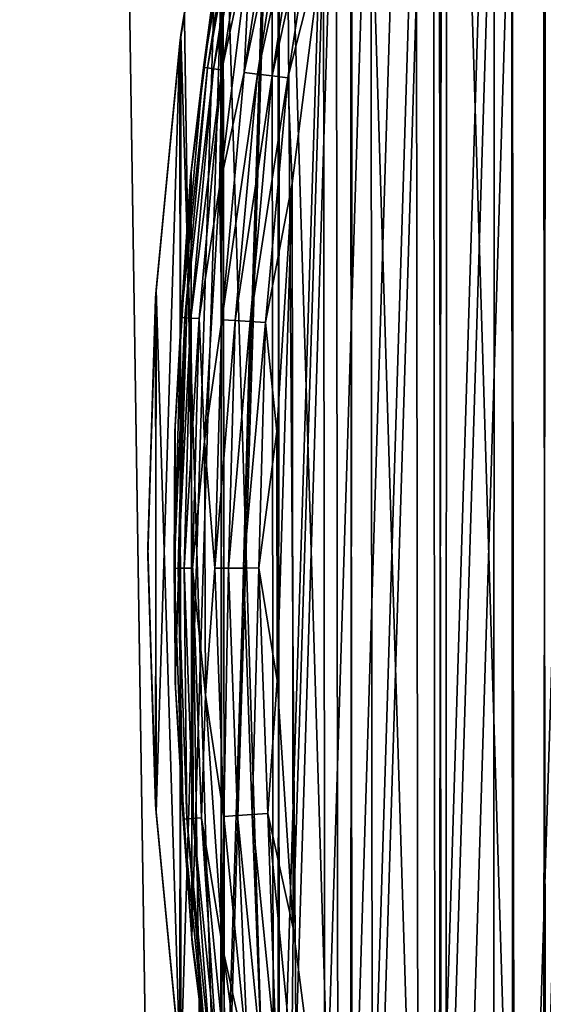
# Model space of a CAD drawing. Header units: millimetres. Extents: x -400 to 400, y -400 to 400.
# Tile 17 of 95: x -82 to -71, y -9 to 10. Entities that reach past the tile are written whole.
import ezdxf

# ---------------------------------------------------------------- set-up
doc = ezdxf.new("R2010")
doc.units = ezdxf.units.MM
doc.header["$LTSCALE"] = 52.148148
for name, color, linetype in [('1', 7, 'CONTINUOUS'), ('17', 7, 'CONTINUOUS'), ('2', 7, 'CONTINUOUS'), ('21', 7, 'CONTINUOUS'), ('22', 7, 'CONTINUOUS'), ('38', 7, 'CONTINUOUS'), ('39', 7, 'CONTINUOUS'), ('40', 7, 'CONTINUOUS'), ('43', 7, 'CONTINUOUS'), ('45', 7, 'CONTINUOUS')]:
    doc.layers.add(name, color=color, linetype=linetype)

msp = doc.modelspace()

# ---------------------------------------------------------------- linework, layer by layer
at = {"layer": '1', "color": 253, "linetype": 'Continuous', "true_color": 0x9ca8ab}
for points in [[(-73.072, 393.269, -2.674), (-61.08, -395.309, -1.866), (-67.019, 394.347, -2.249), (-73.072, 393.269, -2.674)], [(-79.119, 392.095, -3.136), (-73.182, -393.248, -2.68), (-73.072, 393.269, -2.674), (-79.119, 392.095, -3.136)], [(-73.182, -393.248, -2.68), (-61.08, -395.309, -1.866), (-73.072, 393.269, -2.674), (-73.182, -393.248, -2.68)], [(-85.157, 390.827, -3.634), (-73.182, -393.248, -2.68), (-79.119, 392.095, -3.136), (-85.157, 390.827, -3.634)], [(-85.235, -390.813, -3.638), (-73.182, -393.248, -2.68), (-85.157, 390.827, -3.634), (-85.235, -390.813, -3.638)]]:
    msp.add_3dface(points, dxfattribs=at)
at = {"layer": '17', "color": 253, "linetype": 'Continuous', "true_color": 0x9ca8ab}
for points in [[(-78.344, 10.148, 472.043), (-77.531, 15.146, 472.043), (-77.565, 14.973, 470.543), (-78.344, 10.148, 472.043)], [(-78.366, 9.983, 470.543), (-78.344, 10.148, 472.043), (-77.565, 14.973, 470.543), (-78.366, 9.983, 470.543)], [(-78.832, 5.138, 472.043), (-78.344, 10.148, 472.043), (-78.366, 9.983, 470.543), (-78.832, 5.138, 472.043)], [(-78.842, 4.977, 470.543), (-78.832, 5.138, 472.043), (-78.366, 9.983, 470.543), (-78.842, 4.977, 470.543)], [(-78.997, 0.08, 472.043), (-78.832, 5.138, 472.043), (-78.842, 4.977, 470.543), (-78.997, 0.08, 472.043)], [(-78.997, -0.08, 470.543), (-78.997, 0.08, 472.043), (-78.842, 4.977, 470.543), (-78.997, -0.08, 470.543)], [(-78.842, -4.977, 472.043), (-78.997, 0.08, 472.043), (-78.997, -0.08, 470.543), (-78.842, -4.977, 472.043)], [(-78.832, -5.138, 470.543), (-78.842, -4.977, 472.043), (-78.997, -0.08, 470.543), (-78.832, -5.138, 470.543)], [(-78.366, -9.983, 472.043), (-78.842, -4.977, 472.043), (-78.832, -5.138, 470.543), (-78.366, -9.983, 472.043)], [(-78.344, -10.148, 470.543), (-78.366, -9.983, 472.043), (-78.832, -5.138, 470.543), (-78.344, -10.148, 470.543)]]:
    msp.add_3dface(points, dxfattribs=at)
at = {"layer": '2', "color": 253, "linetype": 'Continuous', "true_color": 0x9ca8ab}
for points in [[(-72.084, 393.428, -4.106), (-60.18, 395.429, -3.316), (-60.373, -395.406, -3.326), (-72.084, 393.428, -4.106)], [(-83.909, 391.079, -5.033), (-72.084, 393.428, -4.106), (-72.296, -393.393, -4.12), (-83.909, 391.079, -5.033)], [(-72.296, -393.393, -4.12), (-72.084, 393.428, -4.106), (-60.373, -395.406, -3.326), (-72.296, -393.393, -4.12)], [(-84.167, -391.021, -5.053), (-83.909, 391.079, -5.033), (-72.296, -393.393, -4.12), (-84.167, -391.021, -5.053)]]:
    msp.add_3dface(points, dxfattribs=at)
at = {"layer": '21', "color": 253, "linetype": 'Continuous', "true_color": 0x9ca8ab}
for points in [[(-71.142, 34.341, 472.043), (-73.205, 29.689, 472.043), (-71.247, -34.125, 472.043), (-71.142, 34.341, 472.043)], [(-71.142, 34.341, 472.043), (-71.247, -34.125, 472.043), (-68.924, -38.606, 472.043), (-71.142, 34.341, 472.043)], [(-73.205, 29.689, 472.043), (-74.962, 24.933, 472.043), (-73.289, -29.483, 472.043), (-73.205, 29.689, 472.043)], [(-73.205, 29.689, 472.043), (-73.289, -29.483, 472.043), (-71.247, -34.125, 472.043), (-73.205, 29.689, 472.043)], [(-74.962, 24.933, 472.043), (-76.4, 20.094, 472.043), (-75.026, -24.739, 472.043), (-74.962, 24.933, 472.043)], [(-74.962, 24.933, 472.043), (-75.026, -24.739, 472.043), (-73.289, -29.483, 472.043), (-74.962, 24.933, 472.043)], [(-76.4, 20.094, 472.043), (-77.531, 15.146, 472.043), (-76.448, -19.91, 472.043), (-76.4, 20.094, 472.043)], [(-76.4, 20.094, 472.043), (-76.448, -19.91, 472.043), (-75.026, -24.739, 472.043), (-76.4, 20.094, 472.043)], [(-77.531, 15.146, 472.043), (-78.344, 10.148, 472.043), (-77.565, -14.973, 472.043), (-77.531, 15.146, 472.043)], [(-77.531, 15.146, 472.043), (-77.565, -14.973, 472.043), (-76.448, -19.91, 472.043), (-77.531, 15.146, 472.043)], [(-78.344, 10.148, 472.043), (-78.832, 5.138, 472.043), (-78.366, -9.983, 472.043), (-78.344, 10.148, 472.043)], [(-78.344, 10.148, 472.043), (-78.366, -9.983, 472.043), (-77.565, -14.973, 472.043), (-78.344, 10.148, 472.043)], [(-78.832, 5.138, 472.043), (-78.997, 0.08, 472.043), (-78.842, -4.977, 472.043), (-78.832, 5.138, 472.043)], [(-78.832, 5.138, 472.043), (-78.842, -4.977, 472.043), (-78.366, -9.983, 472.043), (-78.832, 5.138, 472.043)]]:
    msp.add_3dface(points, dxfattribs=at)
at = {"layer": '22', "color": 253, "linetype": 'Continuous', "true_color": 0x9ca8ab}
for points in [[(-71.142, -34.341, 470.543), (-71.247, 34.125, 470.543), (-68.924, 38.606, 470.543), (-71.142, -34.341, 470.543)], [(-73.205, -29.689, 470.543), (-73.289, 29.483, 470.543), (-71.247, 34.125, 470.543), (-73.205, -29.689, 470.543)], [(-71.142, -34.341, 470.543), (-73.205, -29.689, 470.543), (-71.247, 34.125, 470.543), (-71.142, -34.341, 470.543)], [(-74.962, -24.933, 470.543), (-75.026, 24.739, 470.543), (-73.289, 29.483, 470.543), (-74.962, -24.933, 470.543)], [(-73.205, -29.689, 470.543), (-74.962, -24.933, 470.543), (-73.289, 29.483, 470.543), (-73.205, -29.689, 470.543)], [(-76.4, -20.094, 470.543), (-76.448, 19.91, 470.543), (-75.026, 24.739, 470.543), (-76.4, -20.094, 470.543)], [(-74.962, -24.933, 470.543), (-76.4, -20.094, 470.543), (-75.026, 24.739, 470.543), (-74.962, -24.933, 470.543)], [(-77.531, -15.146, 470.543), (-77.565, 14.973, 470.543), (-76.448, 19.91, 470.543), (-77.531, -15.146, 470.543)], [(-76.4, -20.094, 470.543), (-77.531, -15.146, 470.543), (-76.448, 19.91, 470.543), (-76.4, -20.094, 470.543)], [(-78.344, -10.148, 470.543), (-78.366, 9.983, 470.543), (-77.565, 14.973, 470.543), (-78.344, -10.148, 470.543)], [(-77.531, -15.146, 470.543), (-78.344, -10.148, 470.543), (-77.565, 14.973, 470.543), (-77.531, -15.146, 470.543)], [(-78.832, -5.138, 470.543), (-78.842, 4.977, 470.543), (-78.366, 9.983, 470.543), (-78.832, -5.138, 470.543)], [(-78.344, -10.148, 470.543), (-78.832, -5.138, 470.543), (-78.366, 9.983, 470.543), (-78.344, -10.148, 470.543)], [(-78.832, -5.138, 470.543), (-78.997, -0.08, 470.543), (-78.842, 4.977, 470.543), (-78.832, -5.138, 470.543)]]:
    msp.add_3dface(points, dxfattribs=at)
at = {"layer": '38', "linetype": 'Continuous'}
for points in [[(-71.855, 26.246, 496.043), (-71.811, -26.366, 496.043), (-70.019, 30.804, 496.043), (-71.855, 26.246, 496.043)], [(-71.811, -26.366, 496.043), (-69.976, -30.904, 496.043), (-70.019, 30.804, 496.043), (-71.811, -26.366, 496.043)], [(-73.383, 21.614, 496.043), (-73.342, -21.752, 496.043), (-71.855, 26.246, 496.043), (-73.383, 21.614, 496.043)], [(-73.342, -21.752, 496.043), (-71.811, -26.366, 496.043), (-71.855, 26.246, 496.043), (-73.342, -21.752, 496.043)], [(-74.613, 16.873, 496.043), (-74.578, -17.026, 496.043), (-73.383, 21.614, 496.043), (-74.613, 16.873, 496.043)], [(-74.578, -17.026, 496.043), (-73.342, -21.752, 496.043), (-73.383, 21.614, 496.043), (-74.578, -17.026, 496.043)], [(-75.541, 12.057, 496.043), (-75.515, -12.225, 496.043), (-74.613, 16.873, 496.043), (-75.541, 12.057, 496.043)], [(-75.515, -12.225, 496.043), (-74.578, -17.026, 496.043), (-74.613, 16.873, 496.043), (-75.515, -12.225, 496.043)], [(-76.158, 7.225, 496.043), (-76.141, -7.402, 496.043), (-75.541, 12.057, 496.043), (-76.158, 7.225, 496.043)], [(-76.141, -7.402, 496.043), (-75.515, -12.225, 496.043), (-75.541, 12.057, 496.043), (-76.141, -7.402, 496.043)], [(-76.461, 2.357, 496.043), (-76.455, -2.538, 496.043), (-76.158, 7.225, 496.043), (-76.461, 2.357, 496.043)], [(-76.455, -2.538, 496.043), (-76.141, -7.402, 496.043), (-76.158, 7.225, 496.043), (-76.455, -2.538, 496.043)]]:
    msp.add_3dface(points, dxfattribs=at)
at = {"layer": '39', "linetype": 'Continuous'}
for points in [[(-77.898, 9.505, 494.356), (-77.147, 14.378, 494.356), (-77.523, 12.348, 494.043), (-77.898, 9.505, 494.356)], [(-77.147, 14.378, 494.356), (-77.898, 9.505, 494.356), (-77.075, 14.364, 494.661), (-77.147, 14.378, 494.356)], [(-77.075, 14.364, 494.661), (-77.898, 9.505, 494.356), (-77.825, 9.497, 494.661), (-77.075, 14.364, 494.661)], [(-77.075, 14.364, 494.661), (-77.825, 9.497, 494.661), (-76.957, 14.342, 494.951), (-77.075, 14.364, 494.661)], [(-76.957, 14.342, 494.951), (-77.825, 9.497, 494.661), (-77.705, 9.482, 494.951), (-76.957, 14.342, 494.951)], [(-76.957, 14.342, 494.951), (-77.705, 9.482, 494.951), (-76.795, 14.312, 495.219), (-76.957, 14.342, 494.951)], [(-76.795, 14.312, 495.219), (-77.705, 9.482, 494.951), (-77.542, 9.462, 495.219), (-76.795, 14.312, 495.219)], [(-76.795, 14.312, 495.219), (-77.542, 9.462, 495.219), (-76.968, 12.109, 495.457), (-76.795, 14.312, 495.219)], [(-78.154, 7.362, 494.043), (-77.898, 9.505, 494.356), (-77.523, 12.348, 494.043), (-78.154, 7.362, 494.043)], [(-76.968, 12.109, 495.457), (-77.542, 9.462, 495.219), (-77.585, 7.153, 495.457), (-76.968, 12.109, 495.457)], [(-78.341, 4.595, 494.356), (-77.898, 9.505, 494.356), (-78.154, 7.362, 494.043), (-78.341, 4.595, 494.356)], [(-77.898, 9.505, 494.356), (-78.341, 4.595, 494.356), (-77.825, 9.497, 494.661), (-77.898, 9.505, 494.356)], [(-77.825, 9.497, 494.661), (-78.341, 4.595, 494.356), (-78.267, 4.591, 494.661), (-77.825, 9.497, 494.661)], [(-77.825, 9.497, 494.661), (-78.267, 4.591, 494.661), (-77.705, 9.482, 494.951), (-77.825, 9.497, 494.661)], [(-77.705, 9.482, 494.951), (-78.267, 4.591, 494.661), (-78.147, 4.584, 494.951), (-77.705, 9.482, 494.951)], [(-77.705, 9.482, 494.951), (-78.147, 4.584, 494.951), (-77.542, 9.462, 495.219), (-77.705, 9.482, 494.951)], [(-77.542, 9.462, 495.219), (-78.147, 4.584, 494.951), (-77.983, 4.574, 495.219), (-77.542, 9.462, 495.219)], [(-77.542, 9.462, 495.219), (-77.983, 4.574, 495.219), (-77.585, 7.153, 495.457), (-77.542, 9.462, 495.219)], [(-78.465, 2.346, 494.043), (-78.341, 4.595, 494.356), (-78.154, 7.362, 494.043), (-78.465, 2.346, 494.043)], [(-77.585, 7.153, 495.457), (-77.983, 4.574, 495.219), (-77.884, 2.167, 495.457), (-77.585, 7.153, 495.457)], [(-78.475, -0.333, 494.356), (-78.341, 4.595, 494.356), (-78.465, 2.346, 494.043), (-78.475, -0.333, 494.356)], [(-78.341, 4.595, 494.356), (-78.475, -0.333, 494.356), (-78.267, 4.591, 494.661), (-78.341, 4.595, 494.356)], [(-78.267, 4.591, 494.661), (-78.475, -0.333, 494.356), (-78.401, -0.332, 494.661), (-78.267, 4.591, 494.661)], [(-78.267, 4.591, 494.661), (-78.401, -0.332, 494.661), (-78.147, 4.584, 494.951), (-78.267, 4.591, 494.661)], [(-78.147, 4.584, 494.951), (-78.401, -0.332, 494.661), (-78.281, -0.332, 494.951), (-78.147, 4.584, 494.951)], [(-78.147, 4.584, 494.951), (-78.281, -0.332, 494.951), (-77.983, 4.574, 495.219), (-78.147, 4.584, 494.951)], [(-77.983, 4.574, 495.219), (-78.281, -0.332, 494.951), (-78.117, -0.331, 495.219), (-77.983, 4.574, 495.219)], [(-77.983, 4.574, 495.219), (-78.117, -0.331, 495.219), (-77.884, 2.167, 495.457), (-77.983, 4.574, 495.219)], [(-78.454, -2.679, 494.043), (-78.475, -0.333, 494.356), (-78.465, 2.346, 494.043), (-78.454, -2.679, 494.043)], [(-77.884, 2.167, 495.457), (-78.117, -0.331, 495.219), (-77.863, -2.827, 495.457), (-77.884, 2.167, 495.457)], [(-78.475, -0.333, 494.356), (-78.299, -5.259, 494.356), (-78.401, -0.332, 494.661), (-78.475, -0.333, 494.356)], [(-78.299, -5.259, 494.356), (-78.475, -0.333, 494.356), (-78.454, -2.679, 494.043), (-78.299, -5.259, 494.356)], [(-78.401, -0.332, 494.661), (-78.299, -5.259, 494.356), (-78.226, -5.255, 494.661), (-78.401, -0.332, 494.661)], [(-78.401, -0.332, 494.661), (-78.226, -5.255, 494.661), (-78.281, -0.332, 494.951), (-78.401, -0.332, 494.661)], [(-78.281, -0.332, 494.951), (-78.106, -5.247, 494.951), (-78.117, -0.331, 495.219), (-78.281, -0.332, 494.951)], [(-78.281, -0.332, 494.951), (-78.226, -5.255, 494.661), (-78.106, -5.247, 494.951), (-78.281, -0.332, 494.951)], [(-78.117, -0.331, 495.219), (-78.106, -5.247, 494.951), (-77.942, -5.236, 495.219), (-78.117, -0.331, 495.219)], [(-78.117, -0.331, 495.219), (-77.942, -5.236, 495.219), (-77.863, -2.827, 495.457), (-78.117, -0.331, 495.219)], [(-78.122, -7.693, 494.043), (-78.299, -5.259, 494.356), (-78.454, -2.679, 494.043), (-78.122, -7.693, 494.043)], [(-77.863, -2.827, 495.457), (-77.942, -5.236, 495.219), (-77.522, -7.81, 495.457), (-77.863, -2.827, 495.457)], [(-78.299, -5.259, 494.356), (-77.814, -10.166, 494.356), (-78.226, -5.255, 494.661), (-78.299, -5.259, 494.356)], [(-77.814, -10.166, 494.356), (-78.299, -5.259, 494.356), (-78.122, -7.693, 494.043), (-77.814, -10.166, 494.356)], [(-78.226, -5.255, 494.661), (-77.741, -10.156, 494.661), (-78.106, -5.247, 494.951), (-78.226, -5.255, 494.661)], [(-78.226, -5.255, 494.661), (-77.814, -10.166, 494.356), (-77.741, -10.156, 494.661), (-78.226, -5.255, 494.661)], [(-78.106, -5.247, 494.951), (-77.622, -10.14, 494.951), (-77.942, -5.236, 495.219), (-78.106, -5.247, 494.951)], [(-78.106, -5.247, 494.951), (-77.741, -10.156, 494.661), (-77.622, -10.14, 494.951), (-78.106, -5.247, 494.951)], [(-77.942, -5.236, 495.219), (-77.622, -10.14, 494.951), (-77.459, -10.119, 495.219), (-77.942, -5.236, 495.219)], [(-77.942, -5.236, 495.219), (-77.459, -10.119, 495.219), (-77.522, -7.81, 495.457), (-77.942, -5.236, 495.219)], [(-77.47, -12.676, 494.043), (-77.814, -10.166, 494.356), (-78.122, -7.693, 494.043), (-77.47, -12.676, 494.043)], [(-77.522, -7.81, 495.457), (-77.459, -10.119, 495.219), (-76.862, -12.761, 495.457), (-77.522, -7.81, 495.457)]]:
    msp.add_3dface(points, dxfattribs=at)
at = {"layer": '40', "linetype": 'Continuous'}
for points in [[(-76.361, 14.231, 495.661), (-76.968, 12.109, 495.457), (-77.104, 9.409, 495.661), (-76.361, 14.231, 495.661)], [(-76.361, 14.231, 495.661), (-77.104, 9.409, 495.661), (-76.097, 14.182, 495.825), (-76.361, 14.231, 495.661)], [(-76.097, 14.182, 495.825), (-77.104, 9.409, 495.661), (-76.838, 9.376, 495.825), (-76.097, 14.182, 495.825)], [(-76.097, 14.182, 495.825), (-76.838, 9.376, 495.825), (-75.812, 14.129, 495.945), (-76.097, 14.182, 495.825)], [(-75.812, 14.129, 495.945), (-76.838, 9.376, 495.825), (-76.55, 9.341, 495.945), (-75.812, 14.129, 495.945)], [(-75.512, 14.073, 496.018), (-75.812, 14.129, 495.945), (-76.55, 9.341, 495.945), (-75.512, 14.073, 496.018)], [(-76.246, 9.304, 496.018), (-75.512, 14.073, 496.018), (-76.55, 9.341, 495.945), (-76.246, 9.304, 496.018)], [(-76.246, 9.304, 496.018), (-75.541, 12.057, 496.043), (-75.512, 14.073, 496.018), (-76.246, 9.304, 496.018)], [(-76.968, 12.109, 495.457), (-77.585, 7.153, 495.457), (-77.104, 9.409, 495.661), (-76.968, 12.109, 495.457)], [(-76.158, 7.225, 496.043), (-75.541, 12.057, 496.043), (-76.246, 9.304, 496.018), (-76.158, 7.225, 496.043)], [(-77.104, 9.409, 495.661), (-77.585, 7.153, 495.457), (-77.542, 4.549, 495.661), (-77.104, 9.409, 495.661)], [(-77.104, 9.409, 495.661), (-77.542, 4.549, 495.661), (-76.838, 9.376, 495.825), (-77.104, 9.409, 495.661)], [(-76.838, 9.376, 495.825), (-77.542, 4.549, 495.661), (-77.275, 4.533, 495.825), (-76.838, 9.376, 495.825)], [(-76.838, 9.376, 495.825), (-77.275, 4.533, 495.825), (-76.55, 9.341, 495.945), (-76.838, 9.376, 495.825)], [(-76.55, 9.341, 495.945), (-77.275, 4.533, 495.825), (-76.985, 4.516, 495.945), (-76.55, 9.341, 495.945)], [(-76.246, 9.304, 496.018), (-76.55, 9.341, 495.945), (-76.985, 4.516, 495.945), (-76.246, 9.304, 496.018)], [(-76.68, 4.498, 496.018), (-76.246, 9.304, 496.018), (-76.985, 4.516, 495.945), (-76.68, 4.498, 496.018)], [(-76.68, 4.498, 496.018), (-76.158, 7.225, 496.043), (-76.246, 9.304, 496.018), (-76.68, 4.498, 496.018)], [(-76.461, 2.357, 496.043), (-76.158, 7.225, 496.043), (-76.68, 4.498, 496.018), (-76.461, 2.357, 496.043)], [(-77.585, 7.153, 495.457), (-77.884, 2.167, 495.457), (-77.542, 4.549, 495.661), (-77.585, 7.153, 495.457)], [(-77.542, 4.549, 495.661), (-77.884, 2.167, 495.457), (-77.675, -0.329, 495.661), (-77.542, 4.549, 495.661)], [(-77.542, 4.549, 495.661), (-77.675, -0.329, 495.661), (-77.275, 4.533, 495.825), (-77.542, 4.549, 495.661)], [(-77.275, 4.533, 495.825), (-77.675, -0.329, 495.661), (-77.407, -0.328, 495.825), (-77.275, 4.533, 495.825)], [(-77.275, 4.533, 495.825), (-77.407, -0.328, 495.825), (-76.985, 4.516, 495.945), (-77.275, 4.533, 495.825)], [(-76.985, 4.516, 495.945), (-77.407, -0.328, 495.825), (-77.117, -0.327, 495.945), (-76.985, 4.516, 495.945)], [(-76.68, 4.498, 496.018), (-76.985, 4.516, 495.945), (-77.117, -0.327, 495.945), (-76.68, 4.498, 496.018)], [(-76.811, -0.326, 496.018), (-76.68, 4.498, 496.018), (-77.117, -0.327, 495.945), (-76.811, -0.326, 496.018)], [(-76.811, -0.326, 496.018), (-76.461, 2.357, 496.043), (-76.68, 4.498, 496.018), (-76.811, -0.326, 496.018)], [(-76.455, -2.538, 496.043), (-76.461, 2.357, 496.043), (-76.811, -0.326, 496.018), (-76.455, -2.538, 496.043)], [(-77.884, 2.167, 495.457), (-77.863, -2.827, 495.457), (-77.675, -0.329, 495.661), (-77.884, 2.167, 495.457)], [(-77.675, -0.329, 495.661), (-77.863, -2.827, 495.457), (-77.501, -5.206, 495.661), (-77.675, -0.329, 495.661)], [(-77.675, -0.329, 495.661), (-77.501, -5.206, 495.661), (-77.407, -0.328, 495.825), (-77.675, -0.329, 495.661)], [(-77.407, -0.328, 495.825), (-77.501, -5.206, 495.661), (-77.234, -5.188, 495.825), (-77.407, -0.328, 495.825)], [(-77.407, -0.328, 495.825), (-77.234, -5.188, 495.825), (-77.117, -0.327, 495.945), (-77.407, -0.328, 495.825)], [(-77.117, -0.327, 495.945), (-77.234, -5.188, 495.825), (-76.944, -5.168, 495.945), (-77.117, -0.327, 495.945)], [(-76.811, -0.326, 496.018), (-77.117, -0.327, 495.945), (-76.944, -5.168, 495.945), (-76.811, -0.326, 496.018)], [(-76.639, -5.148, 496.018), (-76.811, -0.326, 496.018), (-76.944, -5.168, 495.945), (-76.639, -5.148, 496.018)], [(-76.639, -5.148, 496.018), (-76.455, -2.538, 496.043), (-76.811, -0.326, 496.018), (-76.639, -5.148, 496.018)], [(-76.141, -7.402, 496.043), (-76.455, -2.538, 496.043), (-76.639, -5.148, 496.018), (-76.141, -7.402, 496.043)], [(-77.863, -2.827, 495.457), (-77.522, -7.81, 495.457), (-77.501, -5.206, 495.661), (-77.863, -2.827, 495.457)], [(-77.501, -5.206, 495.661), (-77.522, -7.81, 495.457), (-77.021, -10.062, 495.661), (-77.501, -5.206, 495.661)], [(-77.501, -5.206, 495.661), (-77.021, -10.062, 495.661), (-77.234, -5.188, 495.825), (-77.501, -5.206, 495.661)], [(-77.234, -5.188, 495.825), (-76.755, -10.027, 495.825), (-76.944, -5.168, 495.945), (-77.234, -5.188, 495.825)], [(-77.234, -5.188, 495.825), (-77.021, -10.062, 495.661), (-76.755, -10.027, 495.825), (-77.234, -5.188, 495.825)], [(-76.639, -5.148, 496.018), (-76.944, -5.168, 495.945), (-76.468, -9.99, 495.945), (-76.639, -5.148, 496.018)], [(-76.944, -5.168, 495.945), (-76.755, -10.027, 495.825), (-76.468, -9.99, 495.945), (-76.944, -5.168, 495.945)], [(-76.165, -9.95, 496.018), (-76.141, -7.402, 496.043), (-76.639, -5.148, 496.018), (-76.165, -9.95, 496.018)], [(-76.165, -9.95, 496.018), (-76.639, -5.148, 496.018), (-76.468, -9.99, 495.945), (-76.165, -9.95, 496.018)], [(-75.515, -12.225, 496.043), (-76.141, -7.402, 496.043), (-76.165, -9.95, 496.018), (-75.515, -12.225, 496.043)], [(-77.522, -7.81, 495.457), (-76.862, -12.761, 495.457), (-77.021, -10.062, 495.661), (-77.522, -7.81, 495.457)]]:
    msp.add_3dface(points, dxfattribs=at)
at = {"layer": '43', "linetype": 'Continuous'}
for points in [[(-78.146, 7.448, 472.043), (-77.523, 12.348, 494.043), (-77.512, 12.404, 472.043), (-78.146, 7.448, 472.043)], [(-78.154, 7.362, 494.043), (-77.523, 12.348, 494.043), (-78.146, 7.448, 472.043), (-78.154, 7.362, 494.043)], [(-78.465, 2.346, 494.043), (-78.154, 7.362, 494.043), (-78.459, 2.451, 472.043), (-78.465, 2.346, 494.043)], [(-78.459, 2.451, 472.043), (-78.154, 7.362, 494.043), (-78.146, 7.448, 472.043), (-78.459, 2.451, 472.043)], [(-78.455, -2.577, 472.043), (-78.465, 2.346, 494.043), (-78.459, 2.451, 472.043), (-78.455, -2.577, 472.043)], [(-78.454, -2.679, 494.043), (-78.465, 2.346, 494.043), (-78.455, -2.577, 472.043), (-78.454, -2.679, 494.043)], [(-78.133, -7.577, 472.043), (-78.454, -2.679, 494.043), (-78.455, -2.577, 472.043), (-78.133, -7.577, 472.043)], [(-78.122, -7.693, 494.043), (-78.454, -2.679, 494.043), (-78.133, -7.577, 472.043), (-78.122, -7.693, 494.043)], [(-77.489, -12.54, 472.043), (-78.122, -7.693, 494.043), (-78.133, -7.577, 472.043), (-77.489, -12.54, 472.043)], [(-77.47, -12.676, 494.043), (-78.122, -7.693, 494.043), (-77.489, -12.54, 472.043), (-77.47, -12.676, 494.043)]]:
    msp.add_3dface(points, dxfattribs=at)
at = {"layer": '45', "linetype": 'Continuous'}
for points in [[(-71.772, -31.785, 472.043), (-71.855, 31.601, 472.043), (-69.685, 36.14, 472.043), (-71.772, -31.785, 472.043)], [(-69.582, -36.337, 472.043), (-71.772, -31.785, 472.043), (-69.685, 36.14, 472.043), (-69.582, -36.337, 472.043)], [(-73.669, -27.107, 472.043), (-73.732, 26.937, 472.043), (-71.855, 31.601, 472.043), (-73.669, -27.107, 472.043)], [(-71.772, -31.785, 472.043), (-73.669, -27.107, 472.043), (-71.855, 31.601, 472.043), (-71.772, -31.785, 472.043)], [(-75.25, -22.353, 472.043), (-75.297, 22.194, 472.043), (-73.732, 26.937, 472.043), (-75.25, -22.353, 472.043)], [(-73.669, -27.107, 472.043), (-75.25, -22.353, 472.043), (-73.732, 26.937, 472.043), (-73.669, -27.107, 472.043)], [(-76.525, -17.485, 472.043), (-76.558, 17.338, 472.043), (-75.297, 22.194, 472.043), (-76.525, -17.485, 472.043)], [(-75.25, -22.353, 472.043), (-76.525, -17.485, 472.043), (-75.297, 22.194, 472.043), (-75.25, -22.353, 472.043)], [(-77.489, -12.54, 472.043), (-77.512, 12.404, 472.043), (-76.558, 17.338, 472.043), (-77.489, -12.54, 472.043)], [(-76.525, -17.485, 472.043), (-77.489, -12.54, 472.043), (-76.558, 17.338, 472.043), (-76.525, -17.485, 472.043)], [(-78.133, -7.577, 472.043), (-78.146, 7.448, 472.043), (-77.512, 12.404, 472.043), (-78.133, -7.577, 472.043)], [(-77.489, -12.54, 472.043), (-78.133, -7.577, 472.043), (-77.512, 12.404, 472.043), (-77.489, -12.54, 472.043)], [(-78.455, -2.577, 472.043), (-78.459, 2.451, 472.043), (-78.146, 7.448, 472.043), (-78.455, -2.577, 472.043)], [(-78.133, -7.577, 472.043), (-78.455, -2.577, 472.043), (-78.146, 7.448, 472.043), (-78.133, -7.577, 472.043)]]:
    msp.add_3dface(points, dxfattribs=at)

doc.saveas('drawing.dxf')
